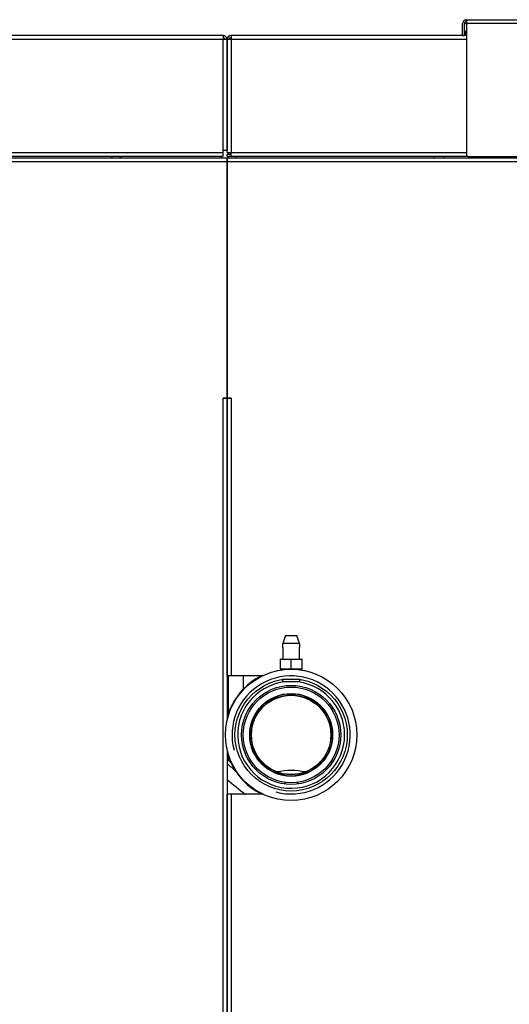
# Model space of a CAD drawing. Header units: millimetres. Extents: x 648 to 8064, y -571 to 3420.
# Tile 75 of 83: x 3781 to 4028, y 2922 to 3418. Entities that reach past the tile are written whole.
import ezdxf

# ---------------------------------------------------------------- set-up
doc = ezdxf.new("R2010")
doc.units = ezdxf.units.MM
doc.header["$MEASUREMENT"] = 0

# ---------------------------------------------------------------- blocks, each defined once
blk = doc.blocks.new('Boven')
for p, q in [((1499.1, 1440.64), (1499.1, 1446.64)), ((1500.1, 1440.64), (1500.1, 1446.64)), ((1500.1, 1446.64), (1501.01, 1446.64)), ((1501.01, 1448.05), (1501.01, 1446.64)), ((1900.87, 1446.64), (1501.01, 1446.64)), ((1501.01, 1446.64), (1501.01, 1380.64)), ((1501.09, 1448.64), (1900.79, 1448.64)), ((1500.48, 1442.64), (1500.48, 1442.64)), ((1500.48, 1442.64), (1500.48, 1440.64)), ((1501.01, 1442.64), (1500.48, 1442.64)), ((1378.37, 1440.64), (566.37, 1440.64)), ((1378.37, 1438.64), (566.37, 1438.64)), ((1378.37, 1440.64), (1378.37, 1438.64)), ((1380.37, 1438.64), (1378.37, 1438.64)), ((1378.37, 1382.64), (1378.37, 1438.64)), ((1380.37, 1381.64), (1380.37, 1438.64)), ((1382.37, 1438.64), (1380.37, 1438.64)), ((1380.37, 1438.64), (1380.37, 1382.64)), ((1499.1, 1440.64), (1382.37, 1440.64)), ((1382.37, 1440.64), (1382.37, 1438.64)), ((1501.01, 1438.64), (1382.37, 1438.64)), ((1382.37, 1438.64), (1382.37, 1381.64)), ((1499.1, 1440.64), (1500.1, 1440.64)), ((1501.01, 1440.64), (1500.1, 1440.64)), ((1500.48, 1440.64), (1500.1, 1440.64)), ((566.37, 1381.64), (1378.37, 1381.64)), ((1378.37, 1381.64), (1378.37, 1382.64)), ((1380.37, 1382.64), (1378.37, 1382.64)), ((1378.37, 1379.64), (1378.37, 1381.64)), ((1380.37, 1381.64), (1382.37, 1381.64)), ((1380.87, 1381.64), (1380.87, 1380.64)), ((1382.37, 1381.64), (1501.01, 1381.64)), ((1382.37, 1379.64), (1382.37, 1381.64)), ((1378.37, 1379.64), (566.37, 1379.64)), ((1136.37, 1378.89), (1380.37, 1378.89)), ((1380.37, 1376.89), (1136.37, 1376.89)), ((1321.92, 1378.89), (1322.67, 1379.64)), ((1327.06, 1379.64), (1326.31, 1378.89)), ((1377.37, 1378.89), (1377.37, 1379.64)), ((1380.37, 1379.64), (1380.37, 1380.64)), ((1382.37, 1380.64), (1380.37, 1380.64)), ((1382.37, 1379.64), (1380.37, 1379.64)), ((1380.37, 1378.89), (1380.37, 1376.89)), ((1380.37, 1376.89), (1380.37, 1378.89)), ((1380.37, 1378.89), (1989.87, 1378.89)), ((1380.37, 1257.64), (1380.37, 1376.89)), ((1380.37, 1376.89), (1380.37, 1257.64)), ((1989.87, 1376.89), (1380.37, 1376.89)), ((1380.87, 1379.64), (1380.87, 1378.89)), ((1502.01, 1379.64), (1382.37, 1379.64)), ((1385.17, 1378.89), (1385.17, 1379.64)), ((1484.87, 1378.89), (1484.87, 1379.64)), ((1489.87, 1379.64), (1489.87, 1378.89)), ((1502.01, 1379.64), (1899.87, 1379.64)), ((1378.37, 1257.64), (1378.37, 1257.64)), ((1378.37, 1257.64), (1380.37, 1257.64)), ((1378.37, 917.64), (1378.37, 1257.64)), ((1380.37, 1257.64), (1378.37, 1257.64)), ((1380.37, 1257.64), (1380.37, 1095.09)), ((1382.37, 1257.64), (1380.37, 1257.64)), ((1380.37, 1257.64), (1382.37, 1257.64)), ((1380.37, 1117.64), (1380.37, 1257.64)), ((1380.87, 1257.64), (1380.87, 1257.64)), ((1382.37, 1257.64), (1382.37, 1257.64)), ((1382.37, 1257.64), (1382.37, 1117.64)), ((1409.87, 1137.79), (1408.42, 1133.79)), ((1416.92, 1133.79), (1408.42, 1133.79)), ((1409.87, 1137.79), (1415.46, 1137.79)), ((1416.92, 1133.79), (1415.46, 1137.79)), ((1408.42, 1131.8), (1408.42, 1125.79)), ((1416.92, 1125.79), (1416.92, 1131.8)), ((1407.26, 1125.79), (1407.17, 1125.79)), ((1407.17, 1125.79), (1407.17, 1120.79)), ((1407.26, 1125.79), (1412.58, 1125.79)), ((1407.26, 1120.79), (1407.26, 1125.79)), ((1412.76, 1125.79), (1412.58, 1125.79)), ((1412.58, 1125.79), (1412.58, 1120.79)), ((1412.76, 1125.79), (1418.08, 1125.79)), ((1412.76, 1120.79), (1412.76, 1125.79)), ((1418.17, 1125.79), (1418.08, 1125.79)), ((1418.08, 1125.79), (1418.08, 1120.79)), ((1418.17, 1120.79), (1418.17, 1125.79)), ((1407.26, 1120.79), (1407.17, 1120.79)), ((1412.58, 1120.79), (1407.26, 1120.79)), ((1407.8, 1120.79), (1407.8, 1120.43)), ((1408.38, 1120.79), (1408.38, 1120.43)), ((1418.08, 1120.79), (1412.76, 1120.79)), ((1416.95, 1120.79), (1416.95, 1120.43)), ((1417.53, 1120.43), (1417.53, 1120.79)), ((1418.17, 1120.79), (1418.08, 1120.79)), ((1380.37, 1117.64), (1382.37, 1117.64)), ((1380.87, 1117.64), (1380.87, 1097.85)), ((1382.37, 1117.64), (1398.56, 1117.64)), ((1388.52, 1117.64), (1388.52, 1110.71)), ((1407.84, 1115.55), (1408.8, 1114.59)), ((1417.28, 1115.59), (1408.05, 1115.59)), ((1408.8, 1114.59), (1416.53, 1114.59)), ((1416.53, 1114.59), (1417.49, 1115.55)), ((1380.37, 1080.18), (1380.37, 917.64)), ((1380.87, 1077.42), (1380.87, 1074.86)), ((1409.51, 1063.69), (1409.4, 1062.85)), ((1415.82, 1063.69), (1415.93, 1062.85)), ((1380.37, 917.64), (1380.37, 1057.64)), ((1382.37, 1057.64), (1380.37, 1057.64)), ((1382.37, 1057.64), (1382.37, 917.64)), ((1398.56, 1057.64), (1382.37, 1057.64))]:
    blk.add_line(p, q)
for radius in [33.15, 28.33, 25, 24.15, 20.9, 20.75, 20.15, 20]:
    blk.add_circle((1412.67, 1087.64), radius)
for centre, radius, start, end in [((1378.37, 1438.64), 2, 0, 90), ((1378.37, 1438.64), 1, 0, 90), ((1382.37, 1438.64), 2, 90, 180), ((1382.37, 1438.64), 1, 90, 180), ((1502.01, 1380.64), 1, 180, 270), ((1404.28, 1132.79), 4.25, 346.401, 13.6014), ((1421.05, 1132.79), 4.25, 166.3986, 193.599), ((1412.67, 1087.64), 33.4, 116.0771, 165.2545), ((1412.67, 1087.64), 29.81, 255, 195), ((1412.67, 1087.64), 26.97, 92.0856, 0), ((1412.67, 1087.64), 26.97, 0, 87.9144), ((1412.67, 1087.64), 33.4, 194.7455, 243.9229), ((1519.81, 1225.59), 205, 227.1398, 227.9246), ((1519.81, 1225.59), 205, 227.1398, 227.9246), ((1519.81, 1225.59), 206.54, 227.5359, 229.1472), ((1519.81, 1225.59), 212.54, 228.9984, 232.2085)]:
    blk.add_arc(centre, radius, start, end)
for centre, major_axis, ratio, start_param, end_param in [((1501.09, 1446.64), (0, 2), 0.997089, 0, 1.570796), ((1501.09, 1446.64), (0, 1), 0.997089, 0.080199, 1.570796), ((1501.47, 1442.64), (0, 1), 0.997089, 1.570796, 2.660818), ((1501.47, 1442.64), (0, 2), 0.997089, 2.617906, 2.908248), ((1412.67, 1057.68), (-20.9, 0), 0.572083, 4.366769, 5.058009)]:
    blk.add_ellipse(centre, major_axis=major_axis, ratio=ratio, start_param=start_param, end_param=end_param)
blk.add_open_spline([(1501.01, 1448.05), (1501.03, 1448.23), (1501.04, 1448.38), (1501.07, 1448.58), (1501.08, 1448.64), (1501.09, 1448.64)], degree=3, knots=[0, 0, 0, 0, 0.5, 0.5, 1, 1, 1, 1])

msp = doc.modelspace()

# ---------------------------------------------------------------- block references
msp.add_blockref('Boven', (2505.22, 1969.85))

doc.saveas('drawing.dxf')
